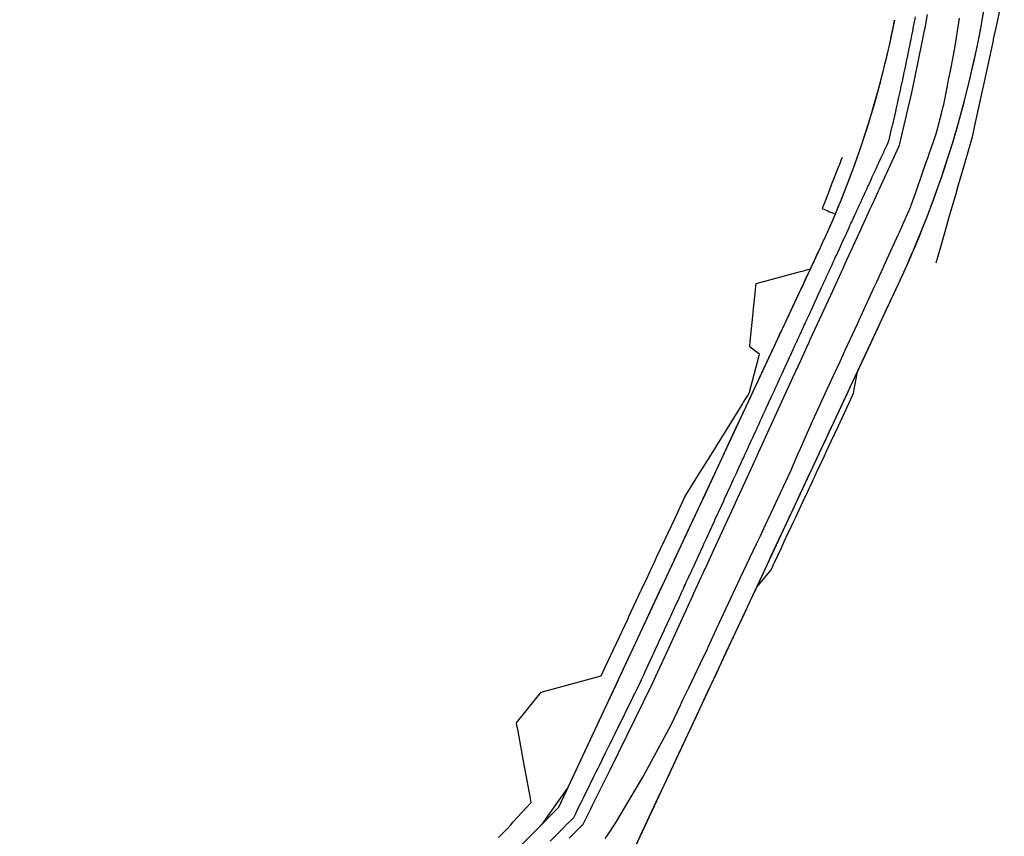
# Model space of a CAD drawing. Header units: feet. Extents: x -492 to 1379366, y 23 to 461004.
# Tile 4 of 19: x 1369441 to 1370128, y 458953 to 459522. Entities that reach past the tile are written whole.
import ezdxf

# ---------------------------------------------------------------- set-up
doc = ezdxf.new("R2010")
doc.units = ezdxf.units.FT
doc.header["$LTSCALE"] = 3.5
doc.header["$MEASUREMENT"] = 0
for name, color, linetype in [('RW_P_Esmt_TMP', 8, 'esmtmppr'), ('RW_P_Fee_RW', 10, 'rowpr'), ('RW_X_Right_of_Way', 50, 'rowex'), ('UT_X_Gas', 52, 'gasex'), ('UT_X_Water', 140, 'waterex')]:
    doc.layers.add(name, color=color, linetype=linetype)
doc.styles.add('Slanted', font='font31.shx', dxfattribs={"height": 0.1})
doc.styles.add('Straight-Normal', font='font30.shx', dxfattribs={"height": 0.1})
doc.linetypes.add('esmtmppr', pattern='A,1.95,-0.05,["TMP",Slanted,S=1,R=0,X=0,Y=-0.06],-0.35,1.95', length=4.3)
doc.linetypes.add('gasex', pattern='A,0.15,-0.2,0.15,-0.2,0.15,-0.1,["G",Straight-Normal,S=1,R=0,X=0,Y=-0.06],-0.15,0.15,-0.2,0.15,-0.2', length=1.8)
doc.linetypes.add('rowex', pattern='A,0.75,-0.05,["Ex R/W",Straight-Normal,S=1,R=0,X=0,Y=-0.06],-0.7,0.75,-0.3,0.75,-0.3,0.75,-0.3,0.75,-0.3', length=5.7)
doc.linetypes.add('rowpr', pattern='A,1.95,-0.05,["R/W",Slanted,S=1,R=0,X=0,Y=-0.06],-0.4,1.95', length=4.35)
doc.linetypes.add('waterex', pattern='A,0.15,-0.2,0.15,-0.2,0.15,-0.1,["W",Straight-Normal,S=1,R=0,X=0,Y=-0.06],-0.25,0.15,-0.2,0.15,-0.2', length=1.9)
doc.linetypes.add("WATEREX-16''COEC", pattern='A,0.15,-0.2,0.15,-0.2,0.15,-0.1,["16\'\' W",Straight-Normal,S=1,R=0,X=0,Y=-0.06],-0.55,0.15,-0.2,0.15,-0.2', length=2.2)
doc.linetypes.add("WATEREX-8''COEC", pattern='A,0.15,-0.2,0.15,-0.2,0.15,-0.1,["8\'\' W",Straight-Normal,S=1,R=0,X=0,Y=-0.06],-0.5,0.15,-0.2,0.15,-0.2', length=2.15)

msp = doc.modelspace()

# ---------------------------------------------------------------- linework, layer by layer
at = {"layer": 'RW_P_Esmt_TMP'}
for points in [[(1370080.22, 459352.78, 905.95), (1370083.48, 459364.11, 905.95), (1370086.08, 459373.17, 904.35), (1370087.44, 459377.88, 903.97), (1370088.96, 459383.19, 903.87), (1370092.12, 459394.17, 903.42), (1370093.89, 459400.32, 903.11), (1370095.41, 459405.6, 902.81), (1370095.87, 459407.2, 902.75), (1370100.4, 459422.95, 902.22), (1370105.51, 459440.71, 901.12), (1370105.76, 459441.58, 901), (1370107.27, 459448.55, 900.02), (1370110.44, 459463.16, 898.59), (1370112.3, 459471.74, 898.45), (1370113.88, 459479, 898.35), (1370116.21, 459489.77, 898.24), (1370120.14, 459507.89, 897.41), (1370120.25, 459508.37, 897.4), (1370120.35, 459508.84, 897.38), (1370122.48, 459518.67, 897.46), (1370127.78, 459543.11, 897.68)], [(1370014.64, 459426.38, 899.69), (1370013.64, 459423.8, 900.02), (1370013.46, 459423.34, 900.04), (1370011.44, 459418.17, 900.17), (1370011.24, 459417.64, 900.25), (1370010.09, 459414.7, 900.3), (1370007.37, 459407.75, 900.43), (1370006.79, 459406.26, 900.4), (1370006.51, 459405.54, 900.41), (1370002.74, 459395.88, 900.43), (1370000.71, 459390.68, 900.44), (1370005.23, 459388.76, 900.68), (1370005.83, 459388.51, 900.71), (1370007.45, 459387.83, 900.84), (1370009.92, 459386.78, 901.03)], [(1369846.64, 459064.81, 907.7), (1369849.28, 459070.47, 907.55), (1369865.38, 459104.89, 906.67), (1369866.03, 459106.28, 906.38), (1369872.76, 459120.67, 906.14), (1369873.91, 459123.14, 906.1), (1369873.92, 459123.17, 906.15), (1369874.14, 459123.63, 906.78), (1369874.29, 459123.95, 906.77), (1369874.64, 459124.69, 906.84), (1369874.72, 459124.87, 906.1), (1369874.85, 459125.15, 905.12), (1369878.6, 459133.16, 905.4), (1369880.85, 459137.99, 905.65), (1369881.24, 459138.81, 905.73), (1369881.8, 459140.01, 905.79), (1369882, 459140.43, 905.81), (1369882.9, 459142.36, 905.87), (1369883.44, 459143.52, 905.89), (1369883.68, 459144.03, 904.86), (1369883.79, 459144.26, 904.3), (1369885.55, 459148.03, 904.18), (1369890.84, 459159.33, 904.57), (1369897.89, 459174.42, 902.92), (1369905.06, 459189.76, 902.71), (1369912.23, 459201.3, 902.76), (1369914.8, 459205.43, 903.16), (1369922.33, 459217.55, 903.05), (1369939.1, 459244.54, 903.24), (1369945.2, 459254.36, 903.47), (1369946, 459255.66, 903.05), (1369948.05, 459258.95, 902.66), (1369949.04, 459260.55, 902.68), (1369949.7, 459261.62, 902.67), (1369950.01, 459262.76, 902.57), (1369956.59, 459287.41, 901.91), (1369957.03, 459289.1, 901.75), (1369953.86, 459291.6, 901), (1369950.18, 459294.51, 900.57), (1369950.21, 459294.8, 900.54), (1369950.29, 459295.54, 900.41), (1369950.47, 459297.32, 900.26), (1369950.6, 459298.52, 900.03), (1369950.7, 459299.52, 899.92), (1369950.79, 459300.44, 899.74), (1369950.99, 459302.37, 899.72), (1369952.36, 459315.6, 899.44), (1369952.61, 459318.04, 899.39), (1369952.92, 459321.04, 899.38), (1369952.92, 459321.09, 899.38), (1369953.11, 459322.93, 899.36), (1369953.77, 459329.33, 899.2), (1369954.71, 459338.43, 901.16), (1369985.58, 459346.74, 901.16), (1369987.92, 459347.38, 901.43), (1369989.19, 459347.72, 901.57), (1369989.8, 459347.88, 901.64), (1369990.82, 459348.16, 901.71), (1369992.14, 459348.51, 901.8), (1369992.6, 459348.64, 901.83)], [(1369774.93, 458952.15, 906.28), (1369780.8, 458958.07, 906.19), (1369783.82, 458961.38, 906.11), (1369785.13, 458962.81, 906.08), (1369797.77, 458976.61, 906.48), (1369797, 458980.78, 906.08), (1369794.28, 458995.63, 903.68), (1369793.39, 459000.5, 902.79), (1369793.27, 459001.16, 902.65), (1369793.26, 459001.19, 902.61), (1369793.17, 459001.67, 902.13), (1369791.77, 459009.31, 902.11), (1369788.65, 459026.33, 902.1), (1369787.82, 459030.88, 901.01), (1369787.59, 459032.14, 901), (1369804.79, 459053.5, 901), (1369846.64, 459064.81, 901)]]:
    msp.add_polyline3d(points, dxfattribs=at)
at = {"layer": 'RW_P_Fee_RW'}
for points in [[(1369955.13, 459126.85, 910.2), (1369957.25, 459129.38, 910.15), (1369961.92, 459134.94, 910.13), (1369965.1, 459138.74, 910.23), (1369966.88, 459142.54, 909.9), (1369967.32, 459143.48, 909.75), (1369967.49, 459143.84, 909.74), (1369970.07, 459149.35, 910), (1369972.29, 459154.11, 909.9), (1369974.59, 459159.03, 909.35), (1369977.16, 459164.52, 908.9), (1369977.71, 459165.7, 908.57), (1369980.78, 459172.25, 908.59), (1369982.32, 459175.55, 908.58), (1369984.89, 459181.05, 908.58), (1369984.93, 459181.13, 908.58), (1369985.87, 459183.15, 908.57), (1369987.53, 459186.71, 908.51), (1369988.28, 459188.31, 908.48), (1369989.27, 459190.41, 908.43), (1369991.69, 459195.59, 908.35), (1369993.99, 459200.52, 908.32), (1369994.49, 459201.58, 908.3), (1369995.56, 459203.88, 908.28), (1369996.6, 459206.1, 908.26), (1369997.34, 459207.68, 908.68), (1370000.26, 459213.92, 908.85), (1370002.27, 459218.21, 908.54), (1370004.05, 459222.03, 908.68), (1370007.31, 459228.99, 906.84), (1370009.84, 459234.41, 906.96), (1370011.89, 459238.79, 906.96), (1370019.55, 459255.16, 907.07), (1370022.72, 459261.94, 907.01), (1370023.19, 459264.59, 906.85), (1370024.52, 459272.07, 906.67), (1370025.45, 459277.23, 906.39)], [(1369805.61, 458961.8, 908.9), (1369809.41, 458967.09, 908.89), (1369822.49, 458985.34, 908.68), (1369823.17, 458986.29, 908.69)]]:
    msp.add_polyline3d(points, dxfattribs=at)
at = {"layer": 'RW_X_Right_of_Way', "ltscale": 0.7}
for p, q in [((1369817.16, 458973.45), (1369999.6, 459363.61)), ((1369867.11, 458938.61), (1370053.95, 459338.19)), ((1369441.1, 458594.06), (1369817.16, 458973.45))]:
    msp.add_line(p, q, dxfattribs=at)
for points in [[(1370053.95, 459338.19, 0), (1370061.38, 459354.59, 906.66), (1370061.38, 459354.59, 906.66), (1370061.95, 459355.9, 906.75), (1370061.95, 459355.9, 906.75), (1370062.25, 459356.58, 906.6), (1370062.25, 459356.58, 906.6), (1370065.44, 459364.03, 904.95), (1370065.44, 459364.03, 904.95), (1370069.65, 459374.21, 903.68), (1370069.65, 459374.21, 903.68), (1370070.53, 459376.38, 903.3), (1370070.53, 459376.38, 903.3), (1370073.93, 459385.01, 902.65), (1370073.93, 459385.01, 902.65), (1370074.44, 459386.33, 902.64), (1370074.44, 459386.33, 902.64), (1370075.57, 459389.28, 902.54), (1370075.57, 459389.28, 902.54), (1370080.58, 459402.87, 901.92), (1370080.58, 459402.87, 901.92), (1370084.41, 459413.83, 901.35), (1370084.41, 459413.83, 901.35), (1370085.49, 459417.05, 901.25), (1370085.49, 459417.05, 901.25), (1370089.32, 459428.77, 900.89), (1370092.94, 459440.55, 900.52), (1370092.94, 459440.55, 900.52), (1370093.61, 459442.78, 900.4), (1370093.61, 459442.78, 900.4), (1370093.94, 459443.92, 900.24), (1370093.94, 459443.92, 900.24), (1370095.37, 459448.83, 900.13), (1370095.37, 459448.83, 900.13), (1370099.74, 459464.77, 898.56), (1370099.74, 459464.77, 898.56), (1370103.03, 459477.79, 898.34), (1370103.03, 459477.79, 898.34), (1370103.73, 459480.69, 898.31), (1370103.73, 459480.69, 898.31), (1370104.77, 459485.09, 898.26), (1370104.77, 459485.09, 898.26), (1370106.49, 459492.64, 897.92), (1370106.49, 459492.64, 897.92), (1370109.03, 459504.57, 897.54), (1370109.03, 459504.57, 897.54), (1370111.31, 459516.17, 897.22), (1370111.31, 459516.17, 897.22), (1370112.15, 459520.66, 897.25), (1370112.15, 459520.66, 897.25), (1370114.58, 459534.82, 897.33)], [(1369999.6, 459363.61, 901.23), (1370001.04, 459366.7, 901.17), (1370001.04, 459366.7, 901.17), (1370002.41, 459369.69, 901.03), (1370002.41, 459369.69, 901.03), (1370007.39, 459380.87, 901.02), (1370012.17, 459392.15, 901.02), (1370012.17, 459392.15, 901.02), (1370012.64, 459393.3, 900.96), (1370012.64, 459393.3, 900.96), (1370013.05, 459394.3, 901.03), (1370013.05, 459394.3, 901.03), (1370014.74, 459398.45, 900.88), (1370014.74, 459398.45, 900.88), (1370020.51, 459413.33, 900.61), (1370020.51, 459413.33, 900.61), (1370022.86, 459419.68, 900.49), (1370022.86, 459419.68, 900.49), (1370024.45, 459424.11, 900.35), (1370024.45, 459424.11, 900.35), (1370024.86, 459425.24, 900.29), (1370024.86, 459425.24, 900.29), (1370024.95, 459425.51, 900.26), (1370024.95, 459425.51, 900.26), (1370025.1, 459425.94, 900.26), (1370025.1, 459425.94, 900.26), (1370028.2, 459434.91, 900.06), (1370028.2, 459434.91, 900.06), (1370030.78, 459442.71, 900.14), (1370030.78, 459442.71, 900.14), (1370035.6, 459458.21, 900.1), (1370035.6, 459458.21, 900.1), (1370035.69, 459458.52, 900.12), (1370035.69, 459458.52, 900.12), (1370041.41, 459478.89, 899.5), (1370041.41, 459478.89, 899.5), (1370044.47, 459490.87, 899.23), (1370044.47, 459490.87, 899.23), (1370048.07, 459506.35, 898.61), (1370051.32, 459521.92, 898), (1370051.32, 459521.92, 898)], [(1369817.16, 458973.45, 909.38), (1369822.65, 458985.18, 908.73), (1369823.6, 458987.21, 908.65), (1369828.53, 458997.77, 908.84), (1369828.66, 458998.03, 908.84), (1369828.89, 458998.53, 908.81), (1369829.23, 458999.25, 908.91), (1369829.53, 458999.89, 909.01), (1369829.57, 458999.98, 908.9), (1369829.7, 459000.26, 908.73), (1369831.25, 459003.57, 908.92), (1369835.23, 459012.08, 909.43), (1369839.18, 459020.54, 909.54), (1369840.34, 459023.03, 909.7), (1369844.24, 459031.36, 909.76), (1369844.59, 459032.11, 909.8), (1369851.28, 459046.41, 909.83), (1369857.05, 459058.75, 909.46), (1369857.91, 459060.59, 909.42), (1369858.98, 459062.88, 909.33), (1369861.27, 459067.78, 909.19), (1369861.81, 459068.94, 909.05), (1369870.83, 459088.22, 908.27), (1369878.53, 459104.69, 907.75), (1369888.58, 459126.17, 906.73), (1369889.5, 459128.15, 906.66), (1369889.78, 459128.75, 906.6), (1369892.24, 459134, 906.8), (1369894.23, 459138.25, 906.99), (1369895.12, 459140.17, 907.1), (1369897.55, 459145.35, 907.11), (1369897.64, 459145.54, 907.04), (1369900.34, 459151.33, 906.4), (1369908.26, 459168.26, 904.54), (1369914.32, 459181.23, 904.36), (1369919.3, 459191.88, 905), (1369930.96, 459216.81, 904.26), (1369938.56, 459233.07, 904.04), (1369947.52, 459252.23, 904.01), (1369948.03, 459253.32, 903.67), (1369949.41, 459256.27, 903.27), (1369950.12, 459257.78, 903.24), (1369953.65, 459265.33, 902.91), (1369963.65, 459286.72, 902.92), (1369965.68, 459291.05, 902.62), (1369966.83, 459293.52, 902.44), (1369967.75, 459295.48, 902.44), (1369968.53, 459297.16, 902.41), (1369969.91, 459300.11, 902.36), (1369971.07, 459302.58, 902.37), (1369971.09, 459302.64, 902.36), (1369972.25, 459305.12, 902.28), (1369972.28, 459305.18, 902.28), (1369973.2, 459307.14, 902.31), (1369974.21, 459309.3, 902.31), (1369974.94, 459310.86, 902.32), (1369977.11, 459315.51, 902.34), (1369981.99, 459325.95, 902.35), (1369983.55, 459329.28, 902.3), (1369987.64, 459338.03, 902.14), (1369988.98, 459340.89, 902.09), (1369990.64, 459344.44, 901.97), (1369992.18, 459347.74, 901.86), (1369992.96, 459349.4, 901.8), (1369993.98, 459351.58, 901.73), (1369994.6, 459352.9, 901.66), (1369997.36, 459358.82, 901.36), (1369997.98, 459360.14, 901.3), (1369999.6, 459363.61, 901.23)], [(1369870.86, 458946.63, 911.84), (1369888.12, 458983.55, 911.5), (1369891.17, 458990.07, 911.41), (1369893.56, 458995.19, 911.47), (1369893.61, 458995.28, 911.47), (1369893.64, 458995.36, 911.47), (1369893.73, 458995.54, 911.47), (1369894.43, 458997.04, 911.46), (1369894.84, 458997.92, 911.46), (1369895.78, 458999.93, 911.41), (1369896.07, 459000.55, 911.41), (1369898.1, 459004.88, 911.39), (1369898.96, 459006.73, 911.46), (1369913.03, 459036.81, 911.6), (1369913.3, 459037.39, 911.59), (1369913.36, 459037.53, 911.59), (1369913.56, 459037.96, 911.7), (1369915.43, 459041.95, 912.09), (1369916.07, 459043.32, 912.22), (1369916.11, 459043.4, 912.21), (1369916.78, 459044.84, 912.19), (1369920.84, 459053.52, 912.05), (1369927.2, 459067.12, 911.78), (1369933.21, 459079.98, 912.37), (1369933.65, 459080.92, 912.25), (1369942.57, 459099.98, 911.27), (1369946.51, 459108.42, 910.99), (1369948.9, 459113.52, 910.92), (1369954.66, 459125.85, 910.28), (1369956.76, 459130.34, 909.91), (1369962.37, 459142.34, 909.04), (1369964.34, 459146.55, 908.46), (1369965.05, 459148.06, 909.27), (1369966.87, 459151.96, 909.46), (1369970.58, 459159.88, 909.29), (1369973.38, 459165.89, 908.61), (1369973.53, 459166.2, 908.61), (1369979.25, 459178.43, 908.6), (1369979.28, 459178.49, 908.6), (1369979.99, 459180.02, 908.6), (1369985.46, 459191.72, 908.41), (1369986.04, 459192.94, 908.38), (1369986.79, 459194.55, 908.35), (1369992.46, 459206.69, 908.14), (1369992.47, 459206.71, 908.14), (1369993.79, 459209.52, 908.14), (1369993.93, 459209.82, 908.14), (1369996.36, 459215.01, 908.13), (1369998.34, 459219.25, 908.25), (1369998.78, 459220.2, 908.18), (1369999.18, 459221.04, 908.21), (1370003.27, 459229.79, 905.9), (1370006.45, 459236.59, 906.05), (1370007.2, 459238.2, 906.05), (1370018.34, 459262.04, 906.21), (1370020.77, 459267.23, 906.16), (1370023, 459272, 906.35), (1370030.2, 459287.39, 906.48), (1370039.71, 459307.72, 906.56), (1370045.91, 459320.99, 905.79), (1370050.45, 459330.7, 905.68), (1370051.89, 459333.77, 905.63), (1370053.95, 459338.19, 0)], [(1369795.18, 458951.27, 909.1), (1369812.04, 458968.28, 909.19), (1369817.16, 458973.45, 909.38)]]:
    msp.add_polyline3d(points, dxfattribs=at)
for radius, end in [(746.2, 352.80058), (686.2, 348.87898)]:
    msp.add_arc((1369378, 459654.27), radius, 334.93889, end, dxfattribs=at)
at = {"layer": 'UT_X_Gas'}
msp.add_polyline3d([(1369849.48, 458951.57, 909.18), (1369850.76, 458953.45, 909.15), (1369856.63, 458962.1, 909.38), (1369875.7, 458994.29, 909.18), (1369895.15, 459030.36, 908.98), (1369902.15, 459044.92, 908.48), (1369902.29, 459045.21, 908.46), (1369902.74, 459046.16, 908.4), (1369903.45, 459047.63, 908.3), (1369907.78, 459056.64, 908.12), (1369918.1, 459078.13, 907.62), (1369920.29, 459082.68, 907.72), (1369921.06, 459084.36, 907.51), (1369921.56, 459085.44, 907.45), (1369925.76, 459094.56, 907.23), (1369943.48, 459133.02, 906.05), (1369954.97, 459156.92, 905.6), (1369955.17, 459157.32, 905.58), (1369957.69, 459162.57, 905.52), (1369961.31, 459170.1, 905.67), (1369978.79, 459207.9, 905.06), (1369983.87, 459219.41, 904.7), (1369984.05, 459219.81, 904.69), (1369985.44, 459222.95, 904.57), (1369985.82, 459223.82, 904.55), (1369986.57, 459225.52, 904.48), (1369988.89, 459230.78, 904.34), (1369994.05, 459242.45, 904.26), (1370008.5, 459273.84, 903.17), (1370008.71, 459274.29, 903.16), (1370013.44, 459284.55, 902.76), (1370016.82, 459291.88, 902.43), (1370025.31, 459310.31, 901.84), (1370027.45, 459314.96, 901.44), (1370037.03, 459335.78, 900.61), (1370038.77, 459339.57, 900.48), (1370040.68, 459343.72, 900.28), (1370043.54, 459349.93, 900.07), (1370043.86, 459350.63, 900), (1370047.29, 459358.08, 899.94), (1370053.71, 459372.36, 899.49), (1370054.15, 459373.34, 899.31), (1370054.59, 459374.32, 899.19), (1370059.61, 459385.46, 898.87), (1370060.53, 459387.52, 898.73), (1370062.6, 459392.11, 898.48), (1370062.62, 459392.16, 898.63), (1370062.92, 459393.01, 898.42), (1370066.97, 459404.58, 897.78), (1370067.26, 459405.43, 897.74), (1370073.15, 459422.25, 896.86), (1370074.86, 459427.15, 896.71), (1370075.25, 459428.24, 896.68), (1370080.08, 459442.04, 895.99), (1370080.95, 459445.38, 896.05), (1370083.94, 459456.87, 895.71), (1370084.98, 459460.87, 895.62), (1370085.61, 459463.3, 895.67), (1370085.61, 459463.32, 895.53), (1370088.15, 459476.24, 895.3), (1370088.95, 459480.32, 895.23), (1370090.22, 459486.8, 895.09), (1370090.43, 459487.89, 894.98), (1370090.89, 459490.24, 894.93), (1370092.32, 459497.55, 894.78), (1370093.55, 459503.82, 894.67), (1370096.64, 459523.37, 894.31)], dxfattribs=at)
at = {"layer": 'UT_X_Water', "linetype": "WATEREX-8''COEC"}
msp.add_polyline3d([(1369811.16, 458949.67, 906.28), (1369814.55, 458953.09, 906.33), (1369814.69, 458953.23, 906.33), (1369814.79, 458953.33, 906.33), (1369818.12, 458956.69, 906.37), (1369818.28, 458956.85, 906.38), (1369821.51, 458960.11, 906.42), (1369821.86, 458960.47, 906.42), (1369825.03, 458963.66, 906.47), (1369825.44, 458964.08, 906.47), (1369827.16, 458965.81, 906.49), (1369827.55, 458966.21, 906.5), (1369828.23, 458967.58, 906.48), (1369828.91, 458968.96, 906.45), (1369828.95, 458969.05, 906.45), (1369829.47, 458970.09, 906.43), (1369831.86, 458974.96, 906.35), (1369832.26, 458975.76, 906.34), (1369832.42, 458976.08, 906.33), (1369832.5, 458976.24, 906.33), (1369834.33, 458979.97, 906.25), (1369834.4, 458980.1, 906.25), (1369837.92, 458987.25, 906.1), (1369838.73, 458988.89, 906.05), (1369838.98, 458989.4, 906.06), (1369841.59, 458994.69, 906.04), (1369843.17, 458997.92, 906.03), (1369844.52, 459000.65, 906.02), (1369845.38, 459002.4, 906.02), (1369845.41, 459002.46, 906.02), (1369847.59, 459006.89, 906), (1369847.62, 459006.95, 906), (1369848.27, 459008.25, 906), (1369848.35, 459008.42, 906), (1369849.8, 459011.37, 905.99), (1369849.97, 459011.7, 905.99), (1369852.01, 459015.86, 905.97), (1369852.11, 459016.06, 905.97), (1369853.01, 459017.89, 905.97), (1369853.12, 459018.11, 905.97), (1369854.03, 459019.95, 905.96), (1369854.05, 459020, 905.96), (1369854.22, 459020.35, 905.95), (1369854.5, 459020.9, 905.95), (1369856.43, 459024.83, 905.93), (1369856.74, 459025.46, 905.92), (1369858.64, 459029.32, 905.9), (1369858.67, 459029.38, 905.9), (1369858.81, 459029.66, 905.9), (1369859.15, 459030.35, 905.89), (1369859.33, 459030.7, 905.89), (1369860.86, 459033.8, 905.88), (1369860.96, 459034.02, 905.88), (1369861.26, 459034.63, 905.89), (1369863.07, 459038.29, 905.94), (1369863.17, 459038.5, 905.95), (1369863.58, 459039.34, 905.96), (1369864.18, 459040.56, 905.98), (1369864.99, 459042.2, 906), (1369865.78, 459043.8, 906.02), (1369867.7, 459047.7, 906.08), (1369869.51, 459051.37, 906.09), (1369869.88, 459052.13, 906.09), (1369871.91, 459056.24, 906.1), (1369871.97, 459056.37, 906.1), (1369872.03, 459056.49, 906.1), (1369873.58, 459059.63, 906.11), (1369873.94, 459060.36, 906.09), (1369874.5, 459061.51, 906.07), (1369874.75, 459062.01, 906.03), (1369874.87, 459062.27, 906.01), (1369875.77, 459064.23, 905.8), (1369876.18, 459065.12, 905.69), (1369876.63, 459066.1, 905.65), (1369877.42, 459067.83, 905.6), (1369879.25, 459071.8, 905.47), (1369880.41, 459074.34, 905.38), (1369882.25, 459078.35, 905.25), (1369882.49, 459078.88, 905.23), (1369882.74, 459079.41, 905.22), (1369884.58, 459083.43, 905.09), (1369884.83, 459083.97, 905.07), (1369886.67, 459087.97, 904.94), (1369886.92, 459088.52, 904.92), (1369888.75, 459092.51, 904.79), (1369889.01, 459093.08, 904.77), (1369890.84, 459097.06, 904.64), (1369890.9, 459097.2, 904.63), (1369892.72, 459101.17, 904.5), (1369892.92, 459101.6, 904.49), (1369894.74, 459105.56, 904.36), (1369895.01, 459106.15, 904.34), (1369899.03, 459114.9, 904.05), (1369900, 459117.02, 903.98), (1369900.93, 459119.06, 903.92), (1369901.26, 459119.77, 903.89), (1369901.88, 459121.13, 903.83), (1369902.41, 459122.28, 903.77), (1369902.75, 459123.02, 903.74), (1369903.14, 459123.85, 903.7), (1369903.19, 459123.96, 903.69), (1369903.26, 459124.12, 903.67), (1369903.35, 459124.33, 903.66), (1369903.46, 459124.55, 903.64), (1369903.59, 459124.84, 903.62), (1369903.78, 459125.26, 903.59), (1369903.94, 459125.6, 903.56), (1369904.38, 459126.56, 903.46), (1369904.72, 459127.29, 903.39), (1369904.85, 459127.59, 903.39), (1369905.44, 459128.87, 903.37), (1369905.7, 459129.43, 903.37), (1369906.02, 459130.13, 903.36), (1369906.69, 459131.6, 903.34), (1369907.54, 459133.45, 903.31), (1369907.85, 459134.12, 903.3), (1369908.22, 459134.94, 903.29), (1369908.85, 459136.3, 903.27), (1369909.61, 459137.96, 903.25), (1369909.82, 459138.42, 903.25), (1369910.08, 459138.98, 903.24), (1369910.94, 459140.84, 903.21), (1369911.08, 459141.16, 903.22), (1369911.15, 459141.31, 903.22), (1369911.44, 459141.95, 903.22), (1369912.92, 459145.17, 903.22), (1369913, 459145.34, 903.22), (1369913.36, 459146.13, 902.93), (1369913.79, 459147.07, 902.83), (1369914.3, 459148.18, 902.76), (1369917.73, 459155.65, 902.29), (1369917.95, 459156.14, 902.26), (1369918.3, 459156.88, 902.21), (1369919.85, 459160.26, 902.1), (1369920.04, 459160.68, 902.09), (1369920.23, 459161.1, 902.08), (1369921.97, 459164.89, 901.95), (1369925.62, 459172.84, 902.41), (1369926.23, 459174.16, 902.37), (1369928.23, 459178.52, 902.24), (1369928.38, 459178.86, 902.23), (1369928.42, 459178.94, 902.22), (1369930.46, 459183.38, 902.09), (1369931.83, 459186.36, 902), (1369932.42, 459187.66, 901.98), (1369932.5, 459187.83, 901.97), (1369934.5, 459192.18, 901.9), (1369936.58, 459196.71, 901.83), (1369938.78, 459201.5, 901.75), (1369939.23, 459202.5, 901.73), (1369941.16, 459206.7, 901.66), (1369942.98, 459210.67, 901.6), (1369943.5, 459211.79, 901.58), (1369945.07, 459215.21, 901.53), (1369945.78, 459216.76, 901.5), (1369947.16, 459219.76, 901.45), (1369947.37, 459220.23, 901.44), (1369948.02, 459221.64, 901.44), (1369949.31, 459224.46, 901.42), (1369951.33, 459228.84, 901.39), (1369952.52, 459231.44, 901.38), (1369953.41, 459233.39, 901.37), (1369954.19, 459235.09, 901.36), (1369954.64, 459236.06, 901.33), (1369955.5, 459237.93, 901.27), (1369956.76, 459240.68, 901.18), (1369957.58, 459242.48, 901.13), (1369958.88, 459245.31, 901.04), (1369959.67, 459247.02, 900.99), (1369961.01, 459249.94, 900.89), (1369961.76, 459251.57, 900.84), (1369963.14, 459254.59, 900.75), (1369963.84, 459256.11, 900.7), (1369965.28, 459259.24, 900.6), (1369965.93, 459260.65, 900.56), (1369967.42, 459263.9, 900.46), (1369967.72, 459264.55, 900.44), (1369968.01, 459265.2, 900.41), (1369969.56, 459268.57, 900.25), (1369970.1, 459269.74, 900.2), (1369971.94, 459273.75, 900.02), (1369972.83, 459275.68, 899.93), (1369974.78, 459279.94, 899.73), (1369974.99, 459280.4, 899.71), (1369976.36, 459283.38, 899.71), (1369976.38, 459283.42, 899.71), (1369977.27, 459285.37, 899.71), (1369977.64, 459286.16, 899.65), (1369977.74, 459286.39, 899.64), (1369978.01, 459286.97, 899.59), (1369978.22, 459287.44, 899.59), (1369978.4, 459287.83, 899.58), (1369980.53, 459292.46, 899.51), (1369980.76, 459292.97, 899.5), (1369981.56, 459294.72, 899.47), (1369981.6, 459294.81, 899.47), (1369981.8, 459295.23, 899.47), (1369982.03, 459295.74, 899.45), (1369982.21, 459296.13, 899.46), (1369982.45, 459296.65, 899.46), (1369982.64, 459297.07, 899.45), (1369982.79, 459297.39, 899.44), (1369983.23, 459298.35, 899.42), (1369983.88, 459299.76, 899.39), (1369984.18, 459300.42, 899.37), (1369984.74, 459301.65, 899.35), (1369985.03, 459302.28, 899.34), (1369985.04, 459302.29, 899.34), (1369985.41, 459303.1, 899.33), (1369985.78, 459303.92, 899.32), (1369986.29, 459305.02, 899.1), (1369986.34, 459305.13, 899.06), (1369986.79, 459306.1, 899.05), (1369987.17, 459306.95, 899.03), (1369987.55, 459307.76, 899.01), (1369988.23, 459309.24, 898.98), (1369988.26, 459309.31, 898.98), (1369988.87, 459310.64, 898.96), (1369989.02, 459310.97, 898.95), (1369989.16, 459311.27, 898.94), (1369989.84, 459312.75, 898.91), (1369990.1, 459313.32, 898.9), (1369990.96, 459315.19, 898.85), (1369992.06, 459317.59, 898.8), (1369992.93, 459319.49, 898.75), (1369993.04, 459319.73, 898.75), (1369994.9, 459323.77, 898.66), (1369996.64, 459327.56, 898.58), (1369996.73, 459327.75, 898.57), (1369998.29, 459331.16, 898.47), (1369998.64, 459331.93, 898.44), (1369999.22, 459333.19, 898.37), (1369999.28, 459333.31, 898.36), (1369999.36, 459333.49, 898.35), (1370000.4, 459335.76, 898.23), (1370001.39, 459337.91, 898.12), (1370001.49, 459338.13, 898.11), (1370003.47, 459342.45, 897.88), (1370003.61, 459342.75, 897.87), (1370005.56, 459347, 897.65), (1370005.73, 459347.37, 897.63), (1370007.64, 459351.54, 897.41), (1370008.2, 459352.75, 897.35), (1370009.52, 459355.63, 897.23), (1370009.93, 459356.52, 897.19), (1370010.47, 459357.69, 897.17), (1370010.64, 459358.06, 897.16), (1370011.37, 459359.66, 897.09), (1370011.59, 459360.14, 897.07), (1370013.44, 459364.18, 896.88), (1370013.82, 459365.01, 896.84), (1370014.02, 459365.43, 896.82), (1370015.25, 459368.1, 896.7), (1370015.86, 459369.44, 896.7), (1370016.06, 459369.88, 896.7), (1370017.38, 459372.75, 896.7), (1370017.89, 459373.87, 896.65), (1370019.72, 459377.84, 896.45), (1370019.93, 459378.3, 896.43), (1370020.85, 459380.32, 896.33), (1370021.4, 459381.52, 896.27), (1370021.94, 459382.68, 896.21), (1370022.33, 459383.54, 896.27), (1370022.68, 459384.31, 896.29), (1370024.41, 459388.08, 896.37), (1370024.49, 459388.24, 896.38), (1370024.68, 459388.67, 896.36), (1370024.74, 459388.8, 896.36), (1370025.66, 459390.8, 896.32), (1370026.03, 459391.59, 896.28), (1370026.19, 459391.95, 896.26), (1370027.26, 459394.28, 896.13), (1370027.39, 459394.57, 896.11), (1370027.44, 459394.67, 896.11), (1370027.97, 459395.82, 896.06), (1370028.08, 459396.06, 896.05), (1370028.47, 459396.92, 896.02), (1370028.93, 459397.92, 895.99), (1370029.16, 459398.41, 895.98), (1370029.95, 459400.15, 895.92), (1370029.99, 459400.22, 895.92), (1370030.03, 459400.3, 895.92), (1370030.26, 459400.81, 895.9), (1370030.28, 459400.86, 895.9), (1370030.32, 459400.95, 895.9), (1370030.86, 459402.13, 895.86), (1370030.96, 459402.35, 895.85), (1370031, 459402.42, 895.85), (1370032.05, 459404.71, 895.78), (1370032.09, 459404.81, 895.78), (1370032.16, 459404.95, 895.77), (1370032.23, 459405.1, 895.76), (1370032.62, 459405.96, 895.75), (1370032.99, 459406.75, 895.73), (1370033.42, 459407.71, 895.7), (1370035.16, 459411.48, 895.57), (1370035.73, 459412.73, 895.46), (1370036.64, 459414.72, 895.27), (1370036.85, 459415.17, 895.22), (1370037.28, 459416.1, 895.14), (1370037.46, 459416.5, 895.11), (1370037.49, 459416.56, 895.11), (1370037.93, 459417.52, 895.04), (1370038.03, 459417.75, 895.02), (1370038.25, 459418.23, 895.06), (1370038.32, 459418.38, 895.07), (1370038.81, 459419.44, 895.14), (1370038.85, 459419.52, 895.13), (1370038.95, 459419.75, 895.12), (1370039.22, 459420.33, 895.1), (1370039.36, 459420.63, 895.09), (1370039.69, 459421.35, 895.06), (1370039.79, 459421.58, 895.05), (1370040.05, 459422.14, 895.02), (1370040.08, 459422.21, 895.02), (1370040.28, 459422.63, 895), (1370040.35, 459422.8, 895), (1370041.7, 459425.74, 894.88), (1370041.93, 459426.24, 894.86), (1370042.4, 459427.27, 894.81), (1370043.28, 459429.18, 894.72), (1370043.49, 459429.64, 894.7), (1370043.68, 459430.06, 894.69), (1370044.06, 459430.88, 894.65), (1370044.1, 459430.97, 894.64), (1370044.5, 459431.84, 894.61), (1370044.75, 459432.39, 894.58), (1370046.01, 459435.14, 894.46), (1370047.08, 459437.47, 894.3), (1370047.14, 459437.69, 894.28), (1370047.14, 459437.69, 894.28), (1370048.66, 459444, 894.12), (1370048.66, 459444, 894.12), (1370049.42, 459447.19, 894.03), (1370049.42, 459447.19, 894.03), (1370049.48, 459447.46, 894.03), (1370049.48, 459447.46, 894.03), (1370050.42, 459451.47, 893.95), (1370050.42, 459451.47, 893.95), (1370051.32, 459455.3, 893.88), (1370051.32, 459455.3, 893.88), (1370052.02, 459458.35, 893.82), (1370052.02, 459458.35, 893.82), (1370052.12, 459458.77, 893.82), (1370052.12, 459458.77, 893.82), (1370052.31, 459459.61, 893.8), (1370052.31, 459459.61, 893.8), (1370052.42, 459460.08, 893.79), (1370052.42, 459460.08, 893.79), (1370053.22, 459463.62, 893.72), (1370053.22, 459463.62, 893.72), (1370054.05, 459467.3, 893.65), (1370054.05, 459467.3, 893.65), (1370054.88, 459471.05, 893.57), (1370054.88, 459471.05, 893.57), (1370055.56, 459474.12, 893.5), (1370055.56, 459474.12, 893.5), (1370055.72, 459474.86, 893.49), (1370055.72, 459474.86, 893.49), (1370056.56, 459478.7, 893.4), (1370056.56, 459478.7, 893.4), (1370056.7, 459479.36, 893.39), (1370056.7, 459479.36, 893.39), (1370057.18, 459481.58, 893.34), (1370057.18, 459481.58, 893.34), (1370057.35, 459482.36, 893.32), (1370057.35, 459482.36, 893.32), (1370057.7, 459484.01, 893.28), (1370057.7, 459484.01, 893.28), (1370057.81, 459484.54, 893.27), (1370057.81, 459484.54, 893.27), (1370058.22, 459486.45, 893.22), (1370058.22, 459486.45, 893.22), (1370058.64, 459488.44, 893.18), (1370058.64, 459488.44, 893.18), (1370058.71, 459488.8, 893.18), (1370058.71, 459488.8, 893.18), (1370058.77, 459489.06, 893.17), (1370058.77, 459489.06, 893.17), (1370058.82, 459489.29, 893.17), (1370058.82, 459489.29, 893.17), (1370059.63, 459493.22, 893.09), (1370059.63, 459493.22, 893.09), (1370060.45, 459497.19, 893.01), (1370060.45, 459497.19, 893.01), (1370061.27, 459501.19, 892.94), (1370061.27, 459501.19, 892.94), (1370062.08, 459505.23, 892.86), (1370062.08, 459505.23, 892.86), (1370062.62, 459507.96, 892.81), (1370062.62, 459507.96, 892.81), (1370062.75, 459508.59, 892.8), (1370062.75, 459508.59, 892.8), (1370063.57, 459512.78, 892.72), (1370063.57, 459512.78, 892.72), (1370063.57, 459512.79, 892.72), (1370063.57, 459512.79, 892.72), (1370063.65, 459513.23, 892.71), (1370063.65, 459513.23, 892.71), (1370064.16, 459515.86, 892.66), (1370064.16, 459515.86, 892.66), (1370064.25, 459516.31, 892.65), (1370064.25, 459516.31, 892.65), (1370064.28, 459516.47, 892.65), (1370064.28, 459516.47, 892.65), (1370064.49, 459517.57, 892.63), (1370064.49, 459517.57, 892.63), (1370064.84, 459519.37, 892.59), (1370064.84, 459519.37, 892.59), (1370064.95, 459519.98, 892.58), (1370064.95, 459519.98, 892.58), (1370065.07, 459520.57, 892.57), (1370065.07, 459520.57, 892.57), (1370065.1, 459520.77, 892.57), (1370065.1, 459520.77, 892.57), (1370065.18, 459521.17, 892.56), (1370065.18, 459521.17, 892.56), (1370065.27, 459521.65, 892.55), (1370065.27, 459521.65, 892.55), (1370065.79, 459524.39, 892.5)], dxfattribs=at)
at = {"layer": 'UT_X_Water', "linetype": "WATEREX-16''COEC"}
msp.add_polyline3d([(1369824.38, 458951.65, 906.34), (1369834.15, 458961.5, 906.5), (1369839.42, 458972.19, 906.32), (1369840.65, 458974.69, 906.27), (1369840.83, 458975.06, 906.26), (1369840.89, 458975.18, 906.26), (1369852.8, 458999.35, 906.18), (1369881.98, 459058.59, 905.39), (1369894.69, 459086.27, 905.04), (1369910.79, 459121.35, 904.09), (1369911.35, 459122.57, 903.83), (1369916.71, 459134.25, 903.55), (1369917.28, 459135.48, 903.59), (1369917.9, 459136.85, 903.59), (1369918.57, 459138.3, 903.6), (1369919.11, 459139.47, 903.6), (1369919.79, 459140.97, 903.62), (1369925.25, 459152.85, 903.31), (1369930.92, 459165.2, 903.02), (1369952.31, 459211.81, 902.26), (1369956.59, 459221.13, 902.09), (1369980.31, 459272.81, 900.41), (1369985.82, 459284.8, 900.02), (1369989.59, 459293.02, 899.63), (1369991.68, 459297.58, 899.45), (1369992.5, 459299.38, 899.11), (1370003.67, 459323.71, 898.55), (1370008.12, 459333.39, 898.16), (1370015.37, 459349.2, 897.38), (1370016.8, 459352.32, 897.26), (1370027.88, 459376.46, 896.19), (1370028.42, 459377.62, 896.13), (1370030.03, 459381.13, 896.02), (1370034.07, 459389.94, 895.72), (1370035.19, 459392.38, 895.63), (1370038.62, 459399.85, 895.35), (1370039.66, 459402.11, 895.2), (1370039.88, 459402.59, 895.16), (1370040.74, 459404.46, 895.09), (1370054.69, 459434.85, 894.08), (1370058.05, 459448.92, 893.47), (1370058.05, 459448.92, 893.47), (1370059.19, 459453.82, 893.26), (1370059.19, 459453.82, 893.26), (1370059.28, 459454.21, 893.25), (1370059.28, 459454.21, 893.25), (1370059.63, 459455.73, 893.21), (1370059.63, 459455.73, 893.21), (1370062.96, 459470.5, 892.57), (1370062.96, 459470.5, 892.57), (1370065.13, 459480.49, 892.35), (1370065.13, 459480.49, 892.35), (1370070.76, 459507.88, 891.94), (1370070.76, 459507.88, 891.94), (1370071.69, 459512.64, 891.85), (1370071.69, 459512.64, 891.85), (1370072.48, 459516.75, 891.81), (1370072.48, 459516.75, 891.81), (1370072.98, 459519.34, 891.76), (1370072.98, 459519.34, 891.76), (1370074.23, 459526.02, 891.69)], dxfattribs=at)

doc.saveas('drawing.dxf')
